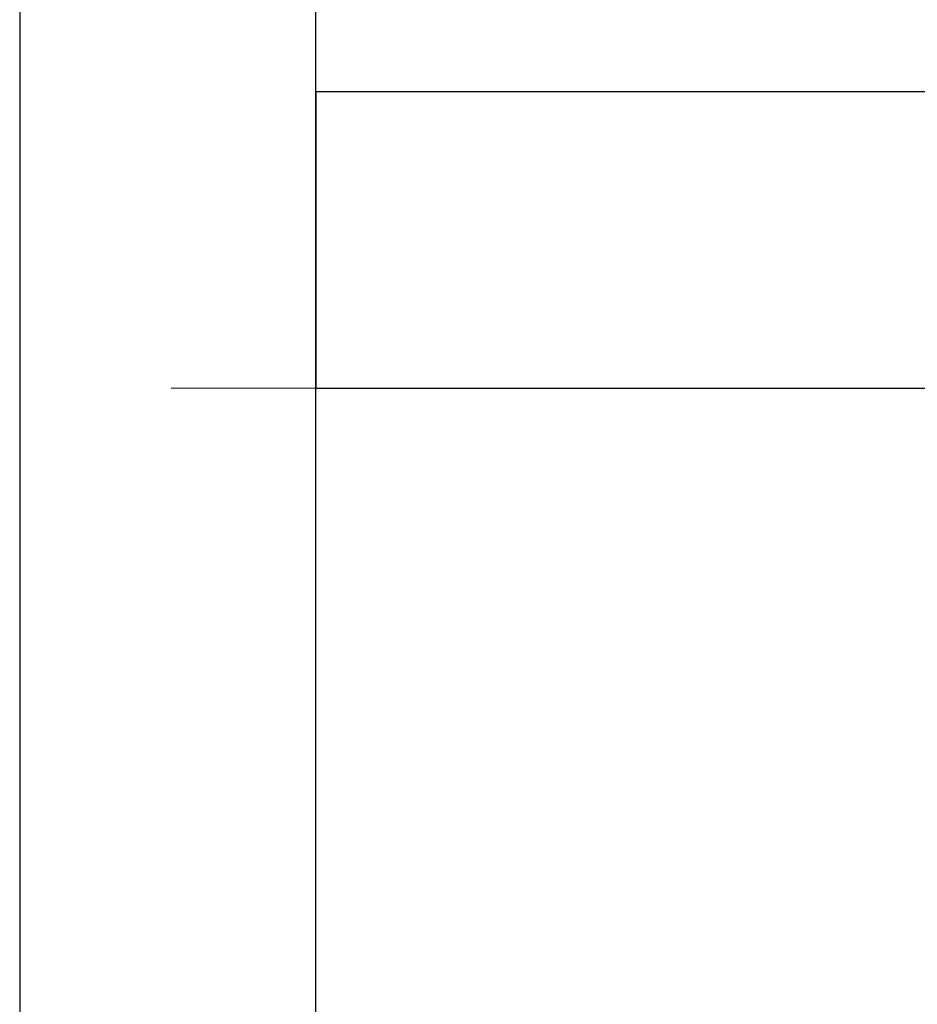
# Model space of a CAD drawing. Header units: metres. Extents: x 391.1 to 427.5, y 12.7 to 28.4.
# Tile 57 of 139: x 407.44 to 407.743, y 26.522 to 26.854. Entities that reach past the tile are written whole.
import ezdxf

# ---------------------------------------------------------------- set-up
doc = ezdxf.new("R2010")
doc.units = ezdxf.units.M
doc.layers.add('A-WALL-____-MCUT', color=7, linetype='Continuous', lineweight=25)
doc.layers.add('A-WALL-____-OTLN', color=7, linetype='Continuous', lineweight=25)

# ---------------------------------------------------------------- blocks, each defined once
blk = doc.blocks.new('Family - Envans P1-155035-04_ELEC_P1')
at = {"layer": 'A-WALL-____-MCUT', "color": 253, "true_color": 0xaaaaaa}
for p, q in [((1.34774, 0.1), (0, 0.1)), ((0, 0.1), (0, 0)), ((0, 0), (1.34774, 0))]:
    blk.add_line(p, q, dxfattribs=at)
at = {"layer": 'A-WALL-____-OTLN', "color": 253, "true_color": 0xaaaaaa}
for p, q in [((1.34774, 0.1), (0, 0.1)), ((0, 0.1), (0, 0)), ((0, 0), (1.34774, 0))]:
    blk.add_line(p, q, dxfattribs=at)
at = {"layer": 'A-WALL-____-OTLN', "color": 253, "lineweight": 18, "true_color": 0xaaaaaa}
blk.add_line((-0.0488, 0), (1.34774, 0), dxfattribs=at)
blk = doc.blocks.new('Family - Envans P1-155059-04_ELEC_P1')
at = {"layer": 'A-WALL-____-MCUT', "color": 253, "true_color": 0xaaaaaa}
for p, q in [((1.72, 0.1), (0, 0.1)), ((0, 0), (1.72, 0))]:
    blk.add_line(p, q, dxfattribs=at)
at = {"layer": 'A-WALL-____-OTLN', "color": 253, "true_color": 0xaaaaaa}
for p, q in [((1.72, 0.1), (0, 0.1)), ((0, 0), (1.72, 0))]:
    blk.add_line(p, q, dxfattribs=at)
at = {"layer": 'A-WALL-____-OTLN', "color": 253, "lineweight": 18, "true_color": 0xaaaaaa}
blk.add_line((0, 0), (1.72, 0), dxfattribs=at)
blk = doc.blocks.new('LONDR55-XX_ZZ-ARQ-CAA-M3D-Londres55_ifc-1-04_ELEC_P1')
at = {"layer": 'A-WALL-____-OTLN', "color": 253, "lineweight": 18, "true_color": 0xaaaaaa, "rotation": 270}
blk.add_blockref('Family - Envans P1-155059-04_ELEC_P1', (407.43973, 27.64946), dxfattribs=at)
at = {"layer": 'A-WALL-____-OTLN', "color": 253, "lineweight": 18, "true_color": 0xaaaaaa}
blk.add_blockref('Family - Envans P1-155035-04_ELEC_P1', (407.53973, 26.72964), dxfattribs=at)

msp = doc.modelspace()

# ---------------------------------------------------------------- block references
at = {"lineweight": 5}
msp.add_blockref('LONDR55-XX_ZZ-ARQ-CAA-M3D-Londres55_ifc-1-04_ELEC_P1', (0, 0), dxfattribs=at)

doc.saveas('drawing.dxf')
